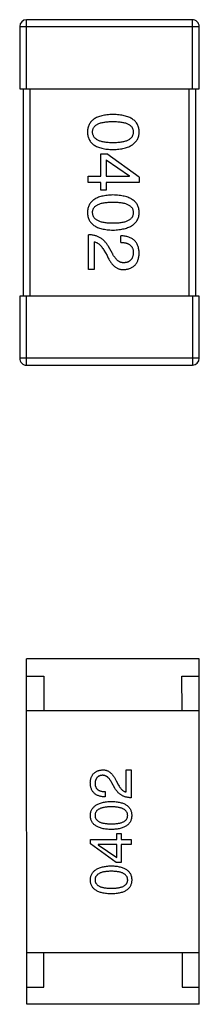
# Model space of a CAD drawing. Header units: inches. Extents: x -29 to 164, y -51 to 83.
# Tile 30 of 164: x 40.39 to 40.91, y 31.26 to 34.11. Entities that reach past the tile are written whole.
import ezdxf

# ---------------------------------------------------------------- set-up
doc = ezdxf.new("R2010")
doc.units = ezdxf.units.IN
doc.header["$LTSCALE"] = 1.21
doc.header["$MEASUREMENT"] = 0
doc.layers.get('0').update_dxf_attribs({"linetype": 'CONTINUOUS'})

msp = doc.modelspace()

# ---------------------------------------------------------------- linework, layer by layer
at = {"color": 7, "linetype": 'Continuous'}
for p, q in [((40.3896, 34.0898), (40.9096, 34.0899)), ((40.3896, 34.0898), (40.3896, 33.9098)), ((40.8896, 34.1099), (40.4096, 34.1098)), ((40.4096, 33.9098), (40.4096, 34.1098)), ((40.8896, 34.1099), (40.8896, 33.9099)), ((40.9096, 33.9099), (40.9096, 34.0899)), ((40.3896, 33.9098), (40.9096, 33.9099)), ((40.3996, 33.9098), (40.3998, 33.3098)), ((40.4198, 33.3098), (40.4196, 33.9098)), ((40.8796, 33.9099), (40.8798, 33.3099)), ((40.8998, 33.3099), (40.8996, 33.9099)), ((40.6245, 33.6567), (40.6245, 33.7215)), ((40.6245, 33.7215), (40.6425, 33.7215)), ((40.736, 33.6543), (40.6425, 33.7215)), ((40.64, 33.7043), (40.6401, 33.6567)), ((40.64, 33.7043), (40.7073, 33.6576)), ((40.5884, 33.6387), (40.5884, 33.6567)), ((40.5884, 33.6567), (40.6245, 33.6567)), ((40.6245, 33.6387), (40.5884, 33.6387)), ((40.6245, 33.6166), (40.6245, 33.6387)), ((40.6401, 33.6567), (40.7073, 33.6567)), ((40.6401, 33.6387), (40.6401, 33.6166)), ((40.736, 33.6387), (40.6401, 33.6387)), ((40.7073, 33.6567), (40.7073, 33.6576)), ((40.736, 33.6543), (40.736, 33.6387)), ((40.6401, 33.6166), (40.6245, 33.6166)), ((40.5885, 33.3867), (40.5885, 33.4875)), ((40.6057, 33.467), (40.6057, 33.3867)), ((40.6827, 33.4654), (40.6827, 33.4842)), ((40.6335, 33.4424), (40.6426, 33.4269)), ((40.6581, 33.4334), (40.6467, 33.4531)), ((40.6057, 33.3867), (40.5885, 33.3867)), ((40.9098, 33.3099), (40.3898, 33.3098)), ((40.3898, 33.3098), (40.3898, 33.1298)), ((40.4098, 33.1098), (40.4098, 33.3098)), ((40.8898, 33.3099), (40.8898, 33.1099)), ((40.9098, 33.1299), (40.9098, 33.3099)), ((40.9098, 33.1299), (40.3898, 33.1298)), ((40.4098, 33.1098), (40.8898, 33.1099)), ((40.9098, 32.26), (40.4098, 32.2599)), ((40.41, 31.2599), (40.4098, 32.2599)), ((40.91, 31.26), (40.9098, 32.26)), ((40.4098, 32.2099), (40.4598, 32.21)), ((40.4598, 32.21), (40.4599, 32.11)), ((40.8599, 32.11), (40.8598, 32.21)), ((40.8598, 32.21), (40.9098, 32.21)), ((40.4099, 32.1099), (40.9099, 32.11)), ((40.6985, 31.8742), (40.6985, 31.9385)), ((40.6985, 31.9385), (40.7123, 31.9385)), ((40.7123, 31.9385), (40.7123, 31.8579)), ((40.6657, 31.8854), (40.6565, 31.9011)), ((40.669, 31.9064), (40.6762, 31.8939)), ((40.6369, 31.8755), (40.6369, 31.8605)), ((40.671, 31.7369), (40.671, 31.7546)), ((40.671, 31.7546), (40.6834, 31.7546)), ((40.6834, 31.7546), (40.6835, 31.7369)), ((40.5943, 31.7244), (40.5943, 31.7369)), ((40.5943, 31.7369), (40.671, 31.7369)), ((40.669, 31.6707), (40.5943, 31.7244)), ((40.6172, 31.7225), (40.6172, 31.7218)), ((40.671, 31.7225), (40.6172, 31.7225)), ((40.6172, 31.7218), (40.671, 31.6844)), ((40.671, 31.6844), (40.671, 31.7225)), ((40.6835, 31.7369), (40.7123, 31.7369)), ((40.6835, 31.7225), (40.6835, 31.6707)), ((40.7123, 31.7225), (40.6835, 31.7225)), ((40.7123, 31.7369), (40.7123, 31.7225)), ((40.6835, 31.6707), (40.669, 31.6707)), ((40.41, 31.4099), (40.91, 31.41)), ((40.46, 31.31), (40.46, 31.41)), ((40.86, 31.41), (40.86, 31.31)), ((40.41, 31.3099), (40.46, 31.31)), ((40.86, 31.31), (40.91, 31.31)), ((40.91, 31.26), (40.41, 31.2599))]:
    msp.add_line(p, q, dxfattribs=at)
for centre, start, end in [((40.4096, 34.0898), 90.012, 180.012), ((40.8896, 34.0899), 0.012, 90.012), ((40.4098, 33.1298), 180.012, 270.012), ((40.8898, 33.1299), 270.012, 0.012)]:
    msp.add_arc(centre, 0.02, start, end, dxfattribs=at)
for points, knots in [([(40.6597, 33.8356), (40.6567, 33.8355), (40.651, 33.8353), (40.6427, 33.8345), (40.635, 33.8334), (40.6279, 33.8319), (40.6212, 33.8301), (40.6152, 33.8278), (40.6097, 33.8252), (40.6048, 33.8222), (40.6004, 33.8188), (40.5966, 33.8151), (40.5934, 33.8109), (40.5907, 33.8064), (40.5887, 33.8015), (40.5871, 33.7963), (40.5862, 33.7906), (40.586, 33.7868), (40.5859, 33.7848)], [0, 0, 0, 0, 0.087693, 0.170223, 0.247496, 0.319826, 0.387768, 0.451403, 0.511459, 0.568358, 0.622671, 0.675251, 0.726739, 0.778422, 0.830759, 0.884394, 0.940865, 1, 1, 1, 1]), ([(40.7359, 33.7848), (40.7358, 33.7868), (40.7357, 33.7907), (40.7347, 33.7963), (40.7331, 33.8016), (40.731, 33.8065), (40.7282, 33.811), (40.7249, 33.8151), (40.721, 33.8189), (40.7164, 33.8222), (40.7113, 33.8252), (40.7057, 33.8278), (40.6994, 33.8301), (40.6926, 33.8319), (40.6852, 33.8335), (40.6772, 33.8345), (40.6687, 33.8353), (40.6627, 33.8355), (40.6597, 33.8356)], [0, 0, 0, 0, 0.057911, 0.113262, 0.165956, 0.217443, 0.268511, 0.319665, 0.372, 0.426129, 0.483365, 0.543779, 0.607756, 0.676562, 0.749704, 0.827713, 0.911177, 1, 1, 1, 1]), ([(40.6007, 33.7848), (40.6007, 33.786), (40.6008, 33.7884), (40.6015, 33.7919), (40.6026, 33.7951), (40.6043, 33.7981), (40.6064, 33.8009), (40.609, 33.8034), (40.612, 33.8056), (40.6155, 33.8076), (40.6194, 33.8094), (40.6238, 33.811), (40.6287, 33.8122), (40.634, 33.8133), (40.6398, 33.8141), (40.646, 33.8147), (40.6527, 33.8151), (40.6573, 33.8151), (40.6597, 33.8151)], [0, 0, 0, 0, 0.049766, 0.097012, 0.143225, 0.188786, 0.235079, 0.282962, 0.333687, 0.387747, 0.445963, 0.508657, 0.576545, 0.649868, 0.72822, 0.812712, 0.903543, 1, 1, 1, 1]), ([(40.6597, 33.8151), (40.6621, 33.8151), (40.6667, 33.8151), (40.6734, 33.8147), (40.6796, 33.8141), (40.6854, 33.8133), (40.6907, 33.8122), (40.6956, 33.811), (40.7, 33.8094), (40.7039, 33.8076), (40.7074, 33.8056), (40.7104, 33.8034), (40.713, 33.8009), (40.7151, 33.7981), (40.7167, 33.7951), (40.7179, 33.7919), (40.7186, 33.7884), (40.7187, 33.786), (40.7187, 33.7848)], [0, 0, 0, 0, 0.096452, 0.187278, 0.271765, 0.350519, 0.423437, 0.491321, 0.554011, 0.612224, 0.666281, 0.717003, 0.764884, 0.811423, 0.856783, 0.902993, 0.950236, 1, 1, 1, 1]), ([(40.5859, 33.7848), (40.586, 33.7828), (40.5862, 33.7789), (40.5871, 33.7733), (40.5887, 33.768), (40.5907, 33.7631), (40.5934, 33.7586), (40.5966, 33.7545), (40.6004, 33.7507), (40.6048, 33.7473), (40.6097, 33.7444), (40.6152, 33.7418), (40.6213, 33.7395), (40.6279, 33.7376), (40.635, 33.7361), (40.6428, 33.735), (40.651, 33.7343), (40.6568, 33.7341), (40.6597, 33.734)], [0, 0, 0, 0, 0.059134, 0.115603, 0.169236, 0.221572, 0.273254, 0.32474, 0.377319, 0.431815, 0.488555, 0.548609, 0.612242, 0.680182, 0.75251, 0.829782, 0.91231, 1, 1, 1, 1]), ([(40.6597, 33.7536), (40.6574, 33.7537), (40.6528, 33.7537), (40.6462, 33.7541), (40.64, 33.7547), (40.6343, 33.7555), (40.629, 33.7566), (40.6242, 33.7579), (40.6198, 33.7595), (40.6159, 33.7613), (40.6124, 33.7634), (40.6094, 33.7657), (40.6068, 33.7683), (40.6046, 33.7711), (40.6029, 33.7742), (40.6017, 33.7775), (40.6009, 33.7811), (40.6008, 33.7835), (40.6007, 33.7848)], [0, 0, 0, 0, 0.094834, 0.184067, 0.267029, 0.344713, 0.417334, 0.484367, 0.546941, 0.604717, 0.65953, 0.710539, 0.759381, 0.806382, 0.853027, 0.900623, 0.949121, 1, 1, 1, 1]), ([(40.6597, 33.734), (40.6627, 33.7341), (40.6686, 33.7344), (40.6771, 33.7352), (40.685, 33.7364), (40.6923, 33.738), (40.6991, 33.7399), (40.7053, 33.7421), (40.711, 33.7448), (40.716, 33.7478), (40.7206, 33.7512), (40.7245, 33.7549), (40.7279, 33.759), (40.7307, 33.7635), (40.7329, 33.7683), (40.7345, 33.7735), (40.7356, 33.779), (40.7358, 33.7828), (40.7359, 33.7848)], [0, 0, 0, 0, 0.088475, 0.171606, 0.249595, 0.322626, 0.391327, 0.455765, 0.516374, 0.573675, 0.628522, 0.681161, 0.732559, 0.783563, 0.83504, 0.887639, 0.942585, 1, 1, 1, 1]), ([(40.7187, 33.7848), (40.7187, 33.7835), (40.7186, 33.7811), (40.7179, 33.7775), (40.7167, 33.7742), (40.7151, 33.7711), (40.713, 33.7683), (40.7104, 33.7657), (40.7074, 33.7634), (40.7039, 33.7613), (40.7, 33.7595), (40.6956, 33.7579), (40.6907, 33.7566), (40.6854, 33.7555), (40.6796, 33.7547), (40.6734, 33.7541), (40.6667, 33.7537), (40.6621, 33.7537), (40.6597, 33.7536)], [0, 0, 0, 0, 0.050604, 0.098688, 0.145699, 0.191791, 0.238625, 0.286717, 0.337546, 0.391814, 0.449755, 0.512106, 0.579685, 0.652048, 0.730262, 0.814146, 0.904281, 1, 1, 1, 1]), ([(40.6597, 33.6025), (40.6568, 33.6024), (40.6511, 33.6022), (40.6428, 33.6014), (40.6351, 33.6003), (40.6279, 33.5988), (40.6213, 33.5969), (40.6153, 33.5947), (40.6098, 33.5921), (40.6048, 33.589), (40.6005, 33.5857), (40.5967, 33.5819), (40.5934, 33.5778), (40.5908, 33.5733), (40.5887, 33.5684), (40.5872, 33.5631), (40.5862, 33.5575), (40.5861, 33.5536), (40.586, 33.5516)], [0, 0, 0, 0, 0.087693, 0.170223, 0.247496, 0.319826, 0.387768, 0.451403, 0.511459, 0.568358, 0.622671, 0.675251, 0.726739, 0.778422, 0.830759, 0.884394, 0.940865, 1, 1, 1, 1]), ([(40.736, 33.5517), (40.7359, 33.5536), (40.7357, 33.5575), (40.7347, 33.5632), (40.7331, 33.5684), (40.731, 33.5733), (40.7283, 33.5778), (40.7249, 33.582), (40.721, 33.5857), (40.7165, 33.5891), (40.7114, 33.5921), (40.7057, 33.5947), (40.6995, 33.5969), (40.6926, 33.5988), (40.6852, 33.6003), (40.6773, 33.6014), (40.6687, 33.6022), (40.6628, 33.6024), (40.6597, 33.6025)], [0, 0, 0, 0, 0.057911, 0.113262, 0.165956, 0.217443, 0.268511, 0.319665, 0.372, 0.426129, 0.483365, 0.543779, 0.607756, 0.676562, 0.749704, 0.827713, 0.911177, 1, 1, 1, 1]), ([(40.6007, 33.5516), (40.6008, 33.5529), (40.6009, 33.5552), (40.6016, 33.5587), (40.6027, 33.562), (40.6044, 33.5649), (40.6065, 33.5677), (40.609, 33.5702), (40.6121, 33.5725), (40.6155, 33.5745), (40.6195, 33.5763), (40.6239, 33.5778), (40.6288, 33.579), (40.6341, 33.5802), (40.6398, 33.581), (40.6461, 33.5815), (40.6527, 33.5819), (40.6574, 33.5819), (40.6597, 33.582)], [0, 0, 0, 0, 0.049766, 0.097012, 0.143225, 0.188786, 0.235079, 0.282962, 0.333687, 0.387747, 0.445963, 0.508657, 0.576545, 0.649868, 0.72822, 0.812712, 0.903543, 1, 1, 1, 1]), ([(40.6597, 33.582), (40.6621, 33.5819), (40.6667, 33.5819), (40.6734, 33.5815), (40.6797, 33.581), (40.6855, 33.5802), (40.6907, 33.5791), (40.6956, 33.5778), (40.7, 33.5763), (40.7039, 33.5745), (40.7074, 33.5725), (40.7105, 33.5702), (40.713, 33.5677), (40.7152, 33.565), (40.7168, 33.562), (40.7179, 33.5588), (40.7186, 33.5553), (40.7187, 33.5529), (40.7188, 33.5517)], [0, 0, 0, 0, 0.096452, 0.187278, 0.271765, 0.350519, 0.423437, 0.491321, 0.554011, 0.612224, 0.666281, 0.717003, 0.764884, 0.811423, 0.856783, 0.902993, 0.950236, 1, 1, 1, 1]), ([(40.586, 33.5516), (40.5861, 33.5496), (40.5863, 33.5458), (40.5872, 33.5401), (40.5887, 33.5349), (40.5908, 33.53), (40.5934, 33.5255), (40.5967, 33.5213), (40.6005, 33.5176), (40.6048, 33.5142), (40.6098, 33.5112), (40.6153, 33.5086), (40.6213, 33.5064), (40.6279, 33.5045), (40.6351, 33.503), (40.6428, 33.5019), (40.6511, 33.5011), (40.6568, 33.5009), (40.6598, 33.5008)], [0, 0, 0, 0, 0.059134, 0.115603, 0.169236, 0.221572, 0.273254, 0.32474, 0.377319, 0.431815, 0.488555, 0.548609, 0.612242, 0.680182, 0.75251, 0.829782, 0.91231, 1, 1, 1, 1]), ([(40.6598, 33.5205), (40.6574, 33.5205), (40.6529, 33.5206), (40.6462, 33.5209), (40.6401, 33.5215), (40.6344, 33.5224), (40.6291, 33.5234), (40.6243, 33.5248), (40.6199, 33.5263), (40.616, 33.5282), (40.6125, 33.5302), (40.6094, 33.5326), (40.6068, 33.5351), (40.6047, 33.5379), (40.603, 33.541), (40.6017, 33.5443), (40.601, 33.5479), (40.6008, 33.5504), (40.6007, 33.5516)], [0, 0, 0, 0, 0.094834, 0.184067, 0.267029, 0.344713, 0.417334, 0.484367, 0.546941, 0.604717, 0.65953, 0.710539, 0.759381, 0.806382, 0.853027, 0.900623, 0.949121, 1, 1, 1, 1]), ([(40.7188, 33.5517), (40.7187, 33.5504), (40.7186, 33.5479), (40.718, 33.5444), (40.7168, 33.541), (40.7152, 33.538), (40.713, 33.5352), (40.7105, 33.5326), (40.7074, 33.5303), (40.704, 33.5282), (40.7, 33.5263), (40.6956, 33.5248), (40.6908, 33.5235), (40.6855, 33.5224), (40.6797, 33.5215), (40.6734, 33.5209), (40.6668, 33.5206), (40.6621, 33.5205), (40.6598, 33.5205)], [0, 0, 0, 0, 0.050604, 0.098688, 0.145699, 0.191791, 0.238625, 0.286717, 0.337546, 0.391814, 0.449755, 0.512106, 0.579685, 0.652048, 0.730262, 0.814146, 0.904281, 1, 1, 1, 1]), ([(40.6598, 33.5008), (40.6628, 33.501), (40.6686, 33.5012), (40.6771, 33.5021), (40.685, 33.5033), (40.6924, 33.5048), (40.6991, 33.5067), (40.7054, 33.509), (40.711, 33.5116), (40.7161, 33.5146), (40.7206, 33.518), (40.7246, 33.5217), (40.7279, 33.5258), (40.7307, 33.5303), (40.7329, 33.5351), (40.7346, 33.5403), (40.7356, 33.5459), (40.7359, 33.5497), (40.736, 33.5517)], [0, 0, 0, 0, 0.088475, 0.171606, 0.249595, 0.322626, 0.391327, 0.455765, 0.516374, 0.573675, 0.628522, 0.681161, 0.732559, 0.783563, 0.83504, 0.887639, 0.942585, 1, 1, 1, 1]), ([(40.6467, 33.4531), (40.6459, 33.4545), (40.6444, 33.4572), (40.6419, 33.461), (40.6392, 33.4646), (40.6363, 33.4678), (40.6333, 33.4709), (40.6301, 33.4737), (40.6267, 33.4763), (40.6231, 33.4785), (40.6194, 33.4806), (40.6155, 33.4823), (40.6114, 33.4839), (40.6071, 33.4851), (40.6027, 33.4861), (40.5981, 33.4868), (40.5933, 33.4873), (40.5901, 33.4874), (40.5885, 33.4875)], [0, 0, 0, 0, 0.065828, 0.130094, 0.192451, 0.254037, 0.313974, 0.373757, 0.433048, 0.492243, 0.551902, 0.611758, 0.672678, 0.734814, 0.798569, 0.863693, 0.930488, 1, 1, 1, 1]), ([(40.6057, 33.467), (40.607, 33.4668), (40.6096, 33.4662), (40.6134, 33.4646), (40.617, 33.4624), (40.6206, 33.4596), (40.624, 33.4562), (40.6273, 33.4522), (40.6306, 33.4476), (40.6325, 33.4442), (40.6335, 33.4424)], [0, 0, 0, 0, 0.103034, 0.208166, 0.318255, 0.434664, 0.559728, 0.695394, 0.841708, 1, 1, 1, 1]), ([(40.736, 33.4334), (40.7359, 33.4355), (40.7357, 33.4394), (40.7349, 33.4451), (40.7337, 33.4504), (40.7322, 33.4553), (40.7302, 33.4599), (40.7278, 33.464), (40.7251, 33.4678), (40.7219, 33.4712), (40.7184, 33.4742), (40.7144, 33.4768), (40.7101, 33.479), (40.7054, 33.4809), (40.7003, 33.4823), (40.6948, 33.4834), (40.6889, 33.484), (40.6848, 33.4842), (40.6827, 33.4842)], [0, 0, 0, 0, 0.07282, 0.141057, 0.2062, 0.267672, 0.326735, 0.383519, 0.439188, 0.494454, 0.549628, 0.605958, 0.66397, 0.72402, 0.787502, 0.854127, 0.925065, 1, 1, 1, 1]), ([(40.6827, 33.4654), (40.6842, 33.4653), (40.687, 33.4652), (40.6911, 33.4648), (40.6949, 33.4642), (40.6984, 33.4633), (40.7017, 33.4622), (40.7047, 33.461), (40.7074, 33.4594), (40.7098, 33.4577), (40.7119, 33.4557), (40.7138, 33.4535), (40.7153, 33.4511), (40.7166, 33.4485), (40.7176, 33.4456), (40.7183, 33.4426), (40.7187, 33.4393), (40.7188, 33.4371), (40.7188, 33.4359)], [0, 0, 0, 0, 0.082594, 0.15978, 0.232961, 0.301462, 0.365595, 0.426678, 0.484662, 0.540809, 0.595146, 0.648401, 0.702272, 0.757102, 0.813447, 0.872233, 0.934055, 1, 1, 1, 1]), ([(40.6926, 33.4064), (40.6918, 33.4063), (40.6901, 33.4062), (40.6877, 33.4064), (40.6854, 33.4068), (40.683, 33.4074), (40.6807, 33.4083), (40.6785, 33.4094), (40.6762, 33.4107), (40.6741, 33.4123), (40.6719, 33.4141), (40.6698, 33.4162), (40.6678, 33.4185), (40.6658, 33.421), (40.6638, 33.4238), (40.6618, 33.4268), (40.6599, 33.43), (40.6587, 33.4323), (40.6581, 33.4334)], [0, 0, 0, 0, 0.052237, 0.103888, 0.155485, 0.207395, 0.259864, 0.31356, 0.369176, 0.4266, 0.486836, 0.550048, 0.61567, 0.685271, 0.75824, 0.834614, 0.915635, 1, 1, 1, 1]), ([(40.6918, 33.3867), (40.6934, 33.3868), (40.6967, 33.3871), (40.7015, 33.3879), (40.706, 33.389), (40.7102, 33.3905), (40.714, 33.3923), (40.7176, 33.3943), (40.7208, 33.3968), (40.7238, 33.3996), (40.7264, 33.4027), (40.7287, 33.4061), (40.7307, 33.4099), (40.7324, 33.414), (40.7338, 33.4184), (40.7349, 33.4231), (40.7356, 33.4282), (40.7359, 33.4316), (40.736, 33.4334)], [0, 0, 0, 0, 0.070688, 0.137741, 0.201612, 0.262778, 0.321223, 0.378455, 0.434411, 0.490146, 0.546362, 0.603392, 0.662208, 0.723401, 0.787372, 0.85442, 0.925153, 1, 1, 1, 1]), ([(40.7188, 33.4359), (40.7187, 33.4348), (40.7186, 33.4326), (40.7183, 33.4294), (40.7176, 33.4264), (40.7169, 33.4236), (40.7159, 33.4211), (40.7148, 33.4187), (40.7134, 33.4165), (40.7119, 33.4145), (40.7101, 33.4128), (40.7082, 33.4112), (40.7061, 33.4099), (40.7037, 33.4088), (40.7012, 33.4079), (40.6985, 33.4071), (40.6956, 33.4066), (40.6936, 33.4065), (40.6926, 33.4064)], [0, 0, 0, 0, 0.076112, 0.148436, 0.216883, 0.281466, 0.34298, 0.402356, 0.459881, 0.51546, 0.571111, 0.62658, 0.683162, 0.741007, 0.801404, 0.863825, 0.930544, 1, 1, 1, 1]), ([(40.6426, 33.4269), (40.6433, 33.4252), (40.6449, 33.4219), (40.6474, 33.4171), (40.65, 33.4128), (40.6526, 33.4087), (40.6554, 33.405), (40.6582, 33.4016), (40.6612, 33.3986), (40.6642, 33.3959), (40.6673, 33.3936), (40.6706, 33.3916), (40.6739, 33.3899), (40.6773, 33.3885), (40.6808, 33.3876), (40.6844, 33.3869), (40.688, 33.3866), (40.6905, 33.3867), (40.6918, 33.3867)], [0, 0, 0, 0, 0.082731, 0.161257, 0.236138, 0.307554, 0.375712, 0.440848, 0.502916, 0.562567, 0.619798, 0.675716, 0.73039, 0.78386, 0.837315, 0.890547, 0.944917, 1, 1, 1, 1]), ([(40.5942, 31.9011), (40.5943, 31.9025), (40.5945, 31.9053), (40.5951, 31.9094), (40.596, 31.9132), (40.5971, 31.9167), (40.5985, 31.92), (40.6001, 31.923), (40.6019, 31.9257), (40.604, 31.9282), (40.6064, 31.9304), (40.609, 31.9324), (40.6118, 31.9341), (40.6149, 31.9355), (40.6182, 31.9366), (40.6218, 31.9375), (40.6256, 31.9382), (40.6283, 31.9384), (40.6296, 31.9385)], [0, 0, 0, 0, 0.074847, 0.14558, 0.212628, 0.276599, 0.337792, 0.396608, 0.453638, 0.509854, 0.565589, 0.621545, 0.678777, 0.737222, 0.798388, 0.862259, 0.929312, 1, 1, 1, 1]), ([(40.629, 31.9228), (40.6282, 31.9227), (40.6266, 31.9226), (40.6242, 31.9221), (40.6221, 31.9215), (40.6201, 31.9208), (40.6182, 31.9199), (40.6165, 31.9189), (40.615, 31.9176), (40.6135, 31.9162), (40.6123, 31.9146), (40.6112, 31.9129), (40.6103, 31.911), (40.6095, 31.909), (40.6089, 31.9067), (40.6084, 31.9044), (40.6082, 31.9018), (40.6081, 31.9), (40.608, 31.8991)], [0, 0, 0, 0, 0.069456, 0.136175, 0.198596, 0.258993, 0.316838, 0.37342, 0.428889, 0.48454, 0.540119, 0.597644, 0.65702, 0.718534, 0.783117, 0.851564, 0.923888, 1, 1, 1, 1]), ([(40.6565, 31.9011), (40.656, 31.9021), (40.6551, 31.9039), (40.6536, 31.9065), (40.652, 31.9088), (40.6504, 31.9111), (40.6488, 31.9131), (40.6472, 31.9149), (40.6455, 31.9166), (40.6438, 31.918), (40.642, 31.9193), (40.6403, 31.9203), (40.6385, 31.9212), (40.6366, 31.922), (40.6347, 31.9224), (40.6329, 31.9227), (40.6309, 31.9229), (40.6296, 31.9228), (40.629, 31.9228)], [0, 0, 0, 0, 0.084365, 0.165386, 0.24176, 0.314729, 0.38433, 0.449952, 0.513164, 0.5734, 0.630824, 0.68644, 0.740136, 0.792605, 0.844515, 0.896112, 0.947763, 1, 1, 1, 1]), ([(40.6296, 31.9385), (40.6306, 31.9385), (40.6326, 31.9386), (40.6356, 31.9383), (40.6384, 31.9378), (40.6412, 31.937), (40.6439, 31.936), (40.6466, 31.9346), (40.6492, 31.933), (40.6517, 31.9311), (40.6541, 31.929), (40.6564, 31.9266), (40.6587, 31.9239), (40.6609, 31.9209), (40.6631, 31.9177), (40.6651, 31.9142), (40.6671, 31.9104), (40.6684, 31.9077), (40.669, 31.9064)], [0, 0, 0, 0, 0.055083, 0.109453, 0.162685, 0.21614, 0.26961, 0.324284, 0.380202, 0.437433, 0.497084, 0.559152, 0.624288, 0.692446, 0.763862, 0.838743, 0.917269, 1, 1, 1, 1]), ([(40.6369, 31.8605), (40.6352, 31.8605), (40.6319, 31.8606), (40.6272, 31.8612), (40.6228, 31.862), (40.6188, 31.8632), (40.615, 31.8646), (40.6115, 31.8664), (40.6084, 31.8685), (40.6055, 31.8709), (40.603, 31.8736), (40.6008, 31.8766), (40.5989, 31.88), (40.5973, 31.8836), (40.596, 31.8875), (40.5951, 31.8918), (40.5945, 31.8964), (40.5943, 31.8995), (40.5942, 31.9011)], [0, 0, 0, 0, 0.074935, 0.145873, 0.212498, 0.27598, 0.33603, 0.394042, 0.450372, 0.505546, 0.560812, 0.616481, 0.673265, 0.732328, 0.7938, 0.858943, 0.92718, 1, 1, 1, 1]), ([(40.608, 31.8991), (40.608, 31.8982), (40.6081, 31.8964), (40.6084, 31.8938), (40.609, 31.8913), (40.6098, 31.8891), (40.6108, 31.887), (40.612, 31.885), (40.6135, 31.8833), (40.6152, 31.8817), (40.6171, 31.8803), (40.6193, 31.8791), (40.6217, 31.8781), (40.6243, 31.8772), (40.6271, 31.8765), (40.6302, 31.876), (40.6334, 31.8757), (40.6357, 31.8756), (40.6369, 31.8755)], [0, 0, 0, 0, 0.065945, 0.127767, 0.186553, 0.242898, 0.297728, 0.351599, 0.404854, 0.459191, 0.515338, 0.573322, 0.634405, 0.698538, 0.767039, 0.84022, 0.917406, 1, 1, 1, 1]), ([(40.6762, 31.8939), (40.677, 31.8925), (40.6786, 31.8898), (40.6812, 31.8861), (40.6838, 31.8829), (40.6866, 31.8802), (40.6894, 31.8779), (40.6924, 31.8762), (40.6954, 31.8749), (40.6975, 31.8745), (40.6985, 31.8742)], [0, 0, 0, 0, 0.158292, 0.304606, 0.440272, 0.565336, 0.681745, 0.791834, 0.896966, 1, 1, 1, 1]), ([(40.7123, 31.8579), (40.711, 31.8579), (40.7084, 31.858), (40.7046, 31.8584), (40.7009, 31.859), (40.6973, 31.8598), (40.6939, 31.8608), (40.6907, 31.862), (40.6875, 31.8634), (40.6846, 31.865), (40.6817, 31.8668), (40.679, 31.8689), (40.6764, 31.8711), (40.674, 31.8736), (40.6717, 31.8762), (40.6696, 31.8791), (40.6675, 31.8821), (40.6663, 31.8843), (40.6657, 31.8854)], [0, 0, 0, 0, 0.069512, 0.136307, 0.201431, 0.265186, 0.327322, 0.388242, 0.448098, 0.507757, 0.566952, 0.626243, 0.686026, 0.745963, 0.807549, 0.869906, 0.934172, 1, 1, 1, 1]), ([(40.5943, 31.8065), (40.5944, 31.8081), (40.5945, 31.8112), (40.5954, 31.8156), (40.5967, 31.8198), (40.5985, 31.8236), (40.6007, 31.8272), (40.6034, 31.8305), (40.6066, 31.8335), (40.6102, 31.8362), (40.6142, 31.8386), (40.6187, 31.8407), (40.6237, 31.8425), (40.6292, 31.844), (40.635, 31.8452), (40.6413, 31.8462), (40.6481, 31.8469), (40.6528, 31.8471), (40.6552, 31.8472)], [0, 0, 0, 0, 0.057415, 0.112361, 0.16496, 0.216437, 0.267441, 0.318839, 0.371478, 0.426325, 0.483626, 0.544235, 0.608673, 0.677374, 0.750405, 0.828394, 0.911525, 1, 1, 1, 1]), ([(40.6552, 31.8472), (40.6576, 31.8471), (40.6622, 31.847), (40.6688, 31.8464), (40.675, 31.8455), (40.6807, 31.8443), (40.686, 31.8428), (40.6908, 31.841), (40.6952, 31.8389), (40.6992, 31.8365), (40.7027, 31.8338), (40.7057, 31.8308), (40.7083, 31.8275), (40.7104, 31.8239), (40.7121, 31.82), (40.7133, 31.8158), (40.714, 31.8113), (40.7142, 31.8082), (40.7143, 31.8066)], [0, 0, 0, 0, 0.08769, 0.170218, 0.24749, 0.319818, 0.387758, 0.451391, 0.511445, 0.568185, 0.622681, 0.67526, 0.726746, 0.778428, 0.830764, 0.884397, 0.940866, 1, 1, 1, 1]), ([(40.6552, 31.7659), (40.6528, 31.766), (40.6481, 31.7661), (40.6412, 31.7667), (40.6348, 31.7676), (40.6289, 31.7688), (40.6235, 31.7703), (40.6185, 31.7721), (40.6139, 31.7742), (40.6099, 31.7766), (40.6062, 31.7793), (40.6031, 31.7823), (40.6004, 31.7856), (40.5982, 31.7892), (40.5965, 31.7931), (40.5952, 31.7973), (40.5945, 31.8018), (40.5943, 31.805), (40.5943, 31.8065)], [0, 0, 0, 0, 0.088823, 0.172287, 0.250296, 0.323438, 0.392244, 0.456221, 0.516635, 0.573871, 0.628, 0.680335, 0.731489, 0.782557, 0.834044, 0.886738, 0.942089, 1, 1, 1, 1]), ([(40.6552, 31.8315), (40.6533, 31.8315), (40.6496, 31.8314), (40.6443, 31.8311), (40.6393, 31.8306), (40.6347, 31.83), (40.6304, 31.8291), (40.6265, 31.828), (40.623, 31.8268), (40.6199, 31.8253), (40.6171, 31.8237), (40.6146, 31.8218), (40.6126, 31.8197), (40.6109, 31.8175), (40.6096, 31.815), (40.6087, 31.8124), (40.6081, 31.8095), (40.6081, 31.8075), (40.608, 31.8065)], [0, 0, 0, 0, 0.095719, 0.185854, 0.269738, 0.347952, 0.420315, 0.487894, 0.550245, 0.608186, 0.662454, 0.713283, 0.761375, 0.808209, 0.854301, 0.901312, 0.949396, 1, 1, 1, 1]), ([(40.608, 31.8065), (40.6081, 31.8056), (40.6081, 31.8036), (40.6087, 31.8009), (40.6096, 31.7983), (40.6109, 31.7959), (40.6126, 31.7937), (40.6147, 31.7917), (40.6171, 31.7899), (40.6199, 31.7883), (40.623, 31.7868), (40.6265, 31.7856), (40.6304, 31.7846), (40.6347, 31.7837), (40.6393, 31.7831), (40.6443, 31.7826), (40.6496, 31.7823), (40.6533, 31.7823), (40.6552, 31.7823)], [0, 0, 0, 0, 0.049764, 0.097007, 0.143217, 0.188577, 0.235116, 0.282997, 0.333719, 0.387776, 0.445989, 0.508679, 0.576563, 0.649481, 0.728235, 0.812722, 0.903548, 1, 1, 1, 1]), ([(40.7025, 31.8066), (40.7024, 31.8076), (40.7023, 31.8095), (40.7017, 31.8124), (40.7006, 31.815), (40.6993, 31.8175), (40.6976, 31.8198), (40.6955, 31.8218), (40.6931, 31.8237), (40.6903, 31.8253), (40.6871, 31.8268), (40.6836, 31.828), (40.6798, 31.8291), (40.6755, 31.83), (40.671, 31.8307), (40.666, 31.8311), (40.6608, 31.8314), (40.6571, 31.8315), (40.6552, 31.8315)], [0, 0, 0, 0, 0.050879, 0.099377, 0.146973, 0.193618, 0.240619, 0.289461, 0.34047, 0.395283, 0.453059, 0.515633, 0.582666, 0.655287, 0.732971, 0.815933, 0.905166, 1, 1, 1, 1]), ([(40.6552, 31.7823), (40.6571, 31.7823), (40.6608, 31.7823), (40.6662, 31.7826), (40.6712, 31.7831), (40.6758, 31.7837), (40.68, 31.7846), (40.6839, 31.7856), (40.6875, 31.7869), (40.6906, 31.7883), (40.6934, 31.7899), (40.6958, 31.7917), (40.6979, 31.7937), (40.6995, 31.7959), (40.7009, 31.7983), (40.7018, 31.8009), (40.7023, 31.8037), (40.7024, 31.8056), (40.7025, 31.8066)], [0, 0, 0, 0, 0.096457, 0.187288, 0.27178, 0.350132, 0.423455, 0.491343, 0.554037, 0.612253, 0.666313, 0.717038, 0.764921, 0.811214, 0.856775, 0.902988, 0.950234, 1, 1, 1, 1]), ([(40.7143, 31.8066), (40.7142, 31.805), (40.714, 31.8019), (40.7133, 31.7974), (40.7121, 31.7932), (40.7104, 31.7892), (40.7083, 31.7856), (40.7057, 31.7823), (40.7027, 31.7793), (40.6992, 31.7766), (40.6952, 31.7742), (40.6908, 31.7721), (40.686, 31.7703), (40.6807, 31.7689), (40.675, 31.7676), (40.6688, 31.7668), (40.6622, 31.7661), (40.6576, 31.766), (40.6552, 31.7659)], [0, 0, 0, 0, 0.059135, 0.115606, 0.169241, 0.221578, 0.273261, 0.324749, 0.377329, 0.431642, 0.488541, 0.548597, 0.612232, 0.680174, 0.752504, 0.829777, 0.912307, 1, 1, 1, 1]), ([(40.5943, 31.62), (40.5944, 31.6216), (40.5946, 31.6247), (40.5954, 31.6291), (40.5968, 31.6332), (40.5985, 31.6371), (40.6007, 31.6407), (40.6034, 31.644), (40.6066, 31.6469), (40.6102, 31.6496), (40.6143, 31.652), (40.6188, 31.6542), (40.6238, 31.656), (40.6292, 31.6575), (40.6351, 31.6587), (40.6414, 31.6597), (40.6482, 31.6604), (40.6529, 31.6606), (40.6553, 31.6607)], [0, 0, 0, 0, 0.057415, 0.112361, 0.16496, 0.216437, 0.267441, 0.318839, 0.371478, 0.426325, 0.483626, 0.544235, 0.608673, 0.677374, 0.750405, 0.828394, 0.911525, 1, 1, 1, 1]), ([(40.6553, 31.6449), (40.6534, 31.6449), (40.6497, 31.6449), (40.6443, 31.6446), (40.6393, 31.6441), (40.6347, 31.6435), (40.6305, 31.6426), (40.6266, 31.6415), (40.6231, 31.6403), (40.6199, 31.6388), (40.6171, 31.6371), (40.6147, 31.6353), (40.6126, 31.6332), (40.6109, 31.631), (40.6096, 31.6285), (40.6087, 31.6258), (40.6082, 31.623), (40.6081, 31.621), (40.6081, 31.62)], [0, 0, 0, 0, 0.095719, 0.185854, 0.269738, 0.347952, 0.420315, 0.487894, 0.550245, 0.608186, 0.662454, 0.713283, 0.761375, 0.808209, 0.854301, 0.901312, 0.949396, 1, 1, 1, 1]), ([(40.6553, 31.6607), (40.6576, 31.6606), (40.6622, 31.6604), (40.6688, 31.6598), (40.675, 31.659), (40.6807, 31.6577), (40.686, 31.6563), (40.6909, 31.6545), (40.6953, 31.6524), (40.6992, 31.65), (40.7027, 31.6473), (40.7057, 31.6443), (40.7083, 31.641), (40.7104, 31.6374), (40.7121, 31.6334), (40.7133, 31.6292), (40.7141, 31.6247), (40.7142, 31.6216), (40.7143, 31.62)], [0, 0, 0, 0, 0.08769, 0.170218, 0.24749, 0.319818, 0.387758, 0.451391, 0.511445, 0.568185, 0.622681, 0.67526, 0.726746, 0.778428, 0.830764, 0.884397, 0.940866, 1, 1, 1, 1]), ([(40.7025, 31.62), (40.7024, 31.621), (40.7023, 31.623), (40.7017, 31.6259), (40.7007, 31.6285), (40.6993, 31.631), (40.6976, 31.6333), (40.6955, 31.6353), (40.6931, 31.6372), (40.6903, 31.6388), (40.6872, 31.6403), (40.6837, 31.6415), (40.6798, 31.6426), (40.6756, 31.6435), (40.671, 31.6441), (40.6661, 31.6446), (40.6608, 31.6449), (40.6572, 31.6449), (40.6553, 31.6449)], [0, 0, 0, 0, 0.050879, 0.099377, 0.146973, 0.193618, 0.240619, 0.289461, 0.34047, 0.395283, 0.453059, 0.515633, 0.582666, 0.655287, 0.732971, 0.815933, 0.905166, 1, 1, 1, 1]), ([(40.6553, 31.5794), (40.6528, 31.5795), (40.6481, 31.5796), (40.6413, 31.5802), (40.6349, 31.5811), (40.629, 31.5823), (40.6235, 31.5838), (40.6185, 31.5856), (40.614, 31.5877), (40.6099, 31.5901), (40.6063, 31.5928), (40.6031, 31.5958), (40.6005, 31.5991), (40.5983, 31.6027), (40.5966, 31.6066), (40.5953, 31.6108), (40.5945, 31.6153), (40.5944, 31.6184), (40.5943, 31.62)], [0, 0, 0, 0, 0.088823, 0.172287, 0.250296, 0.323438, 0.392244, 0.456221, 0.516635, 0.573871, 0.628, 0.680335, 0.731489, 0.782557, 0.834044, 0.886738, 0.942089, 1, 1, 1, 1]), ([(40.6081, 31.62), (40.6081, 31.619), (40.6082, 31.6171), (40.6087, 31.6143), (40.6096, 31.6118), (40.611, 31.6093), (40.6127, 31.6072), (40.6147, 31.6051), (40.6171, 31.6033), (40.6199, 31.6018), (40.6231, 31.6003), (40.6266, 31.5991), (40.6305, 31.5981), (40.6347, 31.5972), (40.6393, 31.5966), (40.6443, 31.5961), (40.6497, 31.5958), (40.6534, 31.5958), (40.6553, 31.5958)], [0, 0, 0, 0, 0.049764, 0.097007, 0.143217, 0.188577, 0.235116, 0.282997, 0.333719, 0.387776, 0.445989, 0.508679, 0.576563, 0.649481, 0.728235, 0.812722, 0.903548, 1, 1, 1, 1]), ([(40.6553, 31.5958), (40.6572, 31.5958), (40.6609, 31.5958), (40.6662, 31.5961), (40.6712, 31.5966), (40.6758, 31.5972), (40.6801, 31.5981), (40.684, 31.5991), (40.6875, 31.6003), (40.6906, 31.6018), (40.6934, 31.6034), (40.6959, 31.6052), (40.6979, 31.6072), (40.6996, 31.6094), (40.7009, 31.6118), (40.7018, 31.6144), (40.7024, 31.6171), (40.7025, 31.6191), (40.7025, 31.62)], [0, 0, 0, 0, 0.096457, 0.187288, 0.27178, 0.350132, 0.423455, 0.491343, 0.554037, 0.612253, 0.666313, 0.717038, 0.764921, 0.811214, 0.856775, 0.902988, 0.950234, 1, 1, 1, 1]), ([(40.7143, 31.62), (40.7142, 31.6185), (40.7141, 31.6153), (40.7133, 31.6108), (40.7121, 31.6066), (40.7105, 31.6027), (40.7083, 31.5991), (40.7058, 31.5958), (40.7027, 31.5928), (40.6992, 31.5901), (40.6953, 31.5877), (40.6909, 31.5856), (40.686, 31.5838), (40.6808, 31.5823), (40.675, 31.5811), (40.6689, 31.5802), (40.6622, 31.5796), (40.6576, 31.5795), (40.6553, 31.5794)], [0, 0, 0, 0, 0.059135, 0.115606, 0.169241, 0.221578, 0.273261, 0.324749, 0.377329, 0.431642, 0.488541, 0.548597, 0.612232, 0.680174, 0.752504, 0.829777, 0.912307, 1, 1, 1, 1])]:
    msp.add_open_spline(points, degree=3, knots=knots, dxfattribs=at)

doc.saveas('drawing.dxf')
